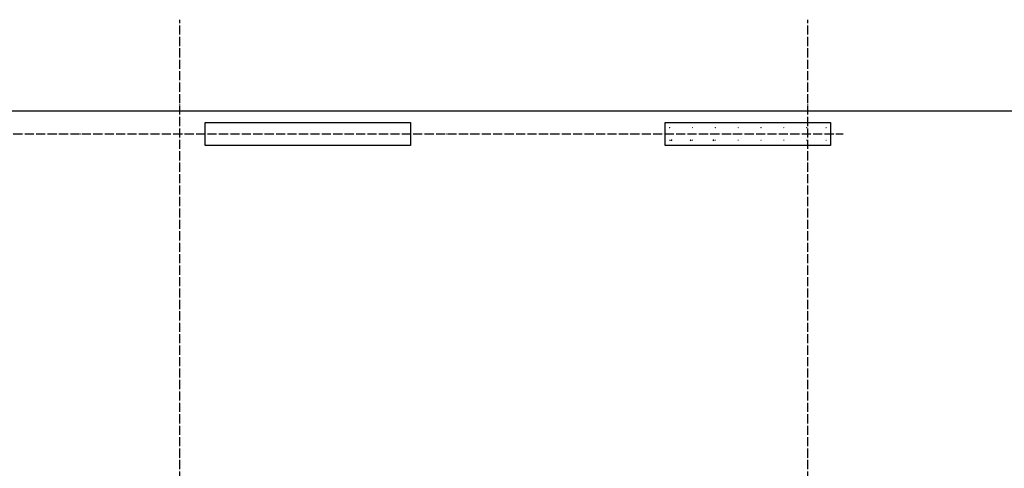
# Model space of a CAD drawing. Header units: millimetres. Extents: x -2995 to 47287, y -2809 to 58122.
# Tile 56 of 143: x 6996 to 15621, y 43563 to 47490. Entities that reach past the tile are written whole.
import ezdxf

# ---------------------------------------------------------------- set-up
doc = ezdxf.new("R2010")
doc.units = ezdxf.units.MM
doc.linetypes.add('______11', pattern=[100, 80, -10, 0, -10])
doc.linetypes.add('______5', pattern=[220, 160, -20, 20, -20])
doc.layers.add('Standard', color=7, linetype='Continuous', lineweight=25)
doc.layers.add('Арм.стержн. вертикальными 1', color=22, linetype='Continuous', lineweight=35)
doc.layers.add('Арм.стержн. вертикальными 2', color=7, linetype='Continuous', lineweight=35, true_color=0x006e00)
doc.layers.add('Осевая линия_ общее', color=7, linetype='______5', lineweight=13, true_color=0xa0a0a0)

# ---------------------------------------------------------------- blocks, each defined once
blk = doc.blocks.new('СЛОЖНЫЙ_ОБЪЕКТ_0')
at = {"layer": 'Осевая линия_ общее', "color": 253, "linetype": '______11', "lineweight": -3, "true_color": 0xa0a0a0, "transparency": 33554687}
for p, q in [((8400, -2590), (8400, 47490)), ((13900, -2590), (13900, 47490)), ((-2770, 46490), (14210, 46490))]:
    blk.add_line(p, q, dxfattribs=at)

msp = doc.modelspace()

# ---------------------------------------------------------------- hatches: boundary and pattern name
at = {"layer": 'Арм.стержн. вертикальными 1', "linetype": 'Continuous', "lineweight": 50, "transparency": 33554687}
for points in [[(12695, 46545), (12694.6, 46546.9), (12693.5, 46548.5), (12691.9, 46549.6), (12690, 46550), (12688.1, 46549.6), (12686.5, 46548.5), (12685.4, 46546.9), (12685, 46545), (12685.4, 46543.1), (12686.5, 46541.5), (12688.1, 46540.4), (12690, 46540), (12691.9, 46540.4), (12693.5, 46541.5), (12694.6, 46543.1)], [(12895, 46545), (12894.6, 46546.9), (12893.5, 46548.5), (12891.9, 46549.6), (12890, 46550), (12888.1, 46549.6), (12886.5, 46548.5), (12885.4, 46546.9), (12885, 46545), (12885.4, 46543.1), (12886.5, 46541.5), (12888.1, 46540.4), (12890, 46540), (12891.9, 46540.4), (12893.5, 46541.5), (12894.6, 46543.1)], [(13095, 46545), (13094.6, 46546.9), (13093.5, 46548.5), (13091.9, 46549.6), (13090, 46550), (13088.1, 46549.6), (13086.5, 46548.5), (13085.4, 46546.9), (13085, 46545), (13085.4, 46543.1), (13086.5, 46541.5), (13088.1, 46540.4), (13090, 46540), (13091.9, 46540.4), (13093.5, 46541.5), (13094.6, 46543.1)], [(13295, 46545), (13294.6, 46546.9), (13293.5, 46548.5), (13291.9, 46549.6), (13290, 46550), (13288.1, 46549.6), (13286.5, 46548.5), (13285.4, 46546.9), (13285, 46545), (13285.4, 46543.1), (13286.5, 46541.5), (13288.1, 46540.4), (13290, 46540), (13291.9, 46540.4), (13293.5, 46541.5), (13294.6, 46543.1)], [(13495, 46545), (13494.6, 46546.9), (13493.5, 46548.5), (13491.9, 46549.6), (13490, 46550), (13488.1, 46549.6), (13486.5, 46548.5), (13485.4, 46546.9), (13485, 46545), (13485.4, 46543.1), (13486.5, 46541.5), (13488.1, 46540.4), (13490, 46540), (13491.9, 46540.4), (13493.5, 46541.5), (13494.6, 46543.1)], [(13695, 46545), (13694.6, 46546.9), (13693.5, 46548.5), (13691.9, 46549.6), (13690, 46550), (13688.1, 46549.6), (13686.5, 46548.5), (13685.4, 46546.9), (13685, 46545), (13685.4, 46543.1), (13686.5, 46541.5), (13688.1, 46540.4), (13690, 46540), (13691.9, 46540.4), (13693.5, 46541.5), (13694.6, 46543.1)], [(13895, 46545), (13894.6, 46546.9), (13893.5, 46548.5), (13891.9, 46549.6), (13890, 46550), (13888.1, 46549.6), (13886.5, 46548.5), (13885.4, 46546.9), (13885, 46545), (13885.4, 46543.1), (13886.5, 46541.5), (13888.1, 46540.4), (13890, 46540), (13891.9, 46540.4), (13893.5, 46541.5), (13894.6, 46543.1)], [(14065, 46545), (14064.6, 46546.9), (14063.5, 46548.5), (14061.9, 46549.6), (14060, 46550), (14058.1, 46549.6), (14056.5, 46548.5), (14055.4, 46546.9), (14055, 46545), (14055.4, 46543.1), (14056.5, 46541.5), (14058.1, 46540.4), (14060, 46540), (14061.9, 46540.4), (14063.5, 46541.5), (14064.6, 46543.1)], [(12695, 46435), (12694.6, 46436.9), (12693.5, 46438.5), (12691.9, 46439.6), (12690, 46440), (12688.1, 46439.6), (12686.5, 46438.5), (12685.4, 46436.9), (12685, 46435), (12685.4, 46433.1), (12686.5, 46431.5), (12688.1, 46430.4), (12690, 46430), (12691.9, 46430.4), (12693.5, 46431.5), (12694.6, 46433.1)], [(12895, 46435), (12894.6, 46436.9), (12893.5, 46438.5), (12891.9, 46439.6), (12890, 46440), (12888.1, 46439.6), (12886.5, 46438.5), (12885.4, 46436.9), (12885, 46435), (12885.4, 46433.1), (12886.5, 46431.5), (12888.1, 46430.4), (12890, 46430), (12891.9, 46430.4), (12893.5, 46431.5), (12894.6, 46433.1)], [(13095, 46435), (13094.6, 46436.9), (13093.5, 46438.5), (13091.9, 46439.6), (13090, 46440), (13088.1, 46439.6), (13086.5, 46438.5), (13085.4, 46436.9), (13085, 46435), (13085.4, 46433.1), (13086.5, 46431.5), (13088.1, 46430.4), (13090, 46430), (13091.9, 46430.4), (13093.5, 46431.5), (13094.6, 46433.1)], [(13295, 46435), (13294.6, 46436.9), (13293.5, 46438.5), (13291.9, 46439.6), (13290, 46440), (13288.1, 46439.6), (13286.5, 46438.5), (13285.4, 46436.9), (13285, 46435), (13285.4, 46433.1), (13286.5, 46431.5), (13288.1, 46430.4), (13290, 46430), (13291.9, 46430.4), (13293.5, 46431.5), (13294.6, 46433.1)], [(13495, 46435), (13494.6, 46436.9), (13493.5, 46438.5), (13491.9, 46439.6), (13490, 46440), (13488.1, 46439.6), (13486.5, 46438.5), (13485.4, 46436.9), (13485, 46435), (13485.4, 46433.1), (13486.5, 46431.5), (13488.1, 46430.4), (13490, 46430), (13491.9, 46430.4), (13493.5, 46431.5), (13494.6, 46433.1)], [(13695, 46435), (13694.6, 46436.9), (13693.5, 46438.5), (13691.9, 46439.6), (13690, 46440), (13688.1, 46439.6), (13686.5, 46438.5), (13685.4, 46436.9), (13685, 46435), (13685.4, 46433.1), (13686.5, 46431.5), (13688.1, 46430.4), (13690, 46430), (13691.9, 46430.4), (13693.5, 46431.5), (13694.6, 46433.1)], [(13895, 46435), (13894.6, 46436.9), (13893.5, 46438.5), (13891.9, 46439.6), (13890, 46440), (13888.1, 46439.6), (13886.5, 46438.5), (13885.4, 46436.9), (13885, 46435), (13885.4, 46433.1), (13886.5, 46431.5), (13888.1, 46430.4), (13890, 46430), (13891.9, 46430.4), (13893.5, 46431.5), (13894.6, 46433.1)], [(14065, 46435), (14064.6, 46436.9), (14063.5, 46438.5), (14061.9, 46439.6), (14060, 46440), (14058.1, 46439.6), (14056.5, 46438.5), (14055.4, 46436.9), (14055, 46435), (14055.4, 46433.1), (14056.5, 46431.5), (14058.1, 46430.4), (14060, 46430), (14061.9, 46430.4), (14063.5, 46431.5), (14064.6, 46433.1)]]:
    msp.add_hatch(color=4, dxfattribs=at).paths.add_polyline_path(points)
at = {"layer": 'Арм.стержн. вертикальными 2', "linetype": 'Continuous', "lineweight": 50, "transparency": 33554687}
for points in [[(12713, 46435), (12712.4, 46438.1), (12710.7, 46440.7), (12708.1, 46442.4), (12705, 46443), (12701.9, 46442.4), (12699.3, 46440.7), (12697.6, 46438.1), (12697, 46435), (12697.6, 46431.9), (12699.3, 46429.3), (12701.9, 46427.6), (12705, 46427), (12708.1, 46427.6), (12710.7, 46429.3), (12712.4, 46431.9)], [(12882.3, 46434.5), (12881.6, 46437.5), (12879.9, 46440.1), (12877.3, 46441.9), (12874.3, 46442.5), (12871.2, 46441.9), (12868.6, 46440.1), (12866.9, 46437.5), (12866.3, 46434.5), (12866.9, 46431.4), (12868.6, 46428.8), (12871.2, 46427.1), (12874.3, 46426.5), (12877.3, 46427.1), (12879.9, 46428.8), (12881.6, 46431.4)], [(13082.3, 46434.5), (13081.6, 46437.5), (13079.9, 46440.1), (13077.3, 46441.9), (13074.3, 46442.5), (13071.2, 46441.9), (13068.6, 46440.1), (13066.9, 46437.5), (13066.3, 46434.5), (13066.9, 46431.4), (13068.6, 46428.8), (13071.2, 46427.1), (13074.3, 46426.5), (13077.3, 46427.1), (13079.9, 46428.8), (13081.6, 46431.4)]]:
    msp.add_hatch(color=7, dxfattribs=at).paths.add_polyline_path(points)

# ---------------------------------------------------------------- linework, layer by layer
at = {"color": 7, "linetype": 'Continuous', "lineweight": 25, "transparency": 33554687}
for p, q in [((8620, 46390), (8620, 46590)), ((8620, 46590), (10420, 46590)), ((10420, 46590), (10420, 46390)), ((10420, 46390), (8620, 46390))]:
    msp.add_line(p, q, dxfattribs=at)
at = {"layer": 'Standard', "color": 7, "linetype": 'Continuous', "lineweight": 25, "transparency": 33554687}
for p, q in [((12650, 46390), (12650, 46590)), ((12650, 46590), (14100, 46590)), ((14100, 46590), (14100, 46390)), ((14100, 46390), (12650, 46390))]:
    msp.add_line(p, q, dxfattribs=at)
msp.add_lwpolyline([(-350, -350.2), (25250, -350.2), (25250, 46690), (-350, 46690), (-350, -350.2)], dxfattribs=at)

# ---------------------------------------------------------------- block references
at = {"layer": 'Осевая линия_ общее', "color": 253, "linetype": '______11', "lineweight": -3, "true_color": 0xa0a0a0, "transparency": 33554687}
msp.add_blockref('СЛОЖНЫЙ_ОБЪЕКТ_0', (0, 0), dxfattribs=at)

doc.saveas('drawing.dxf')
